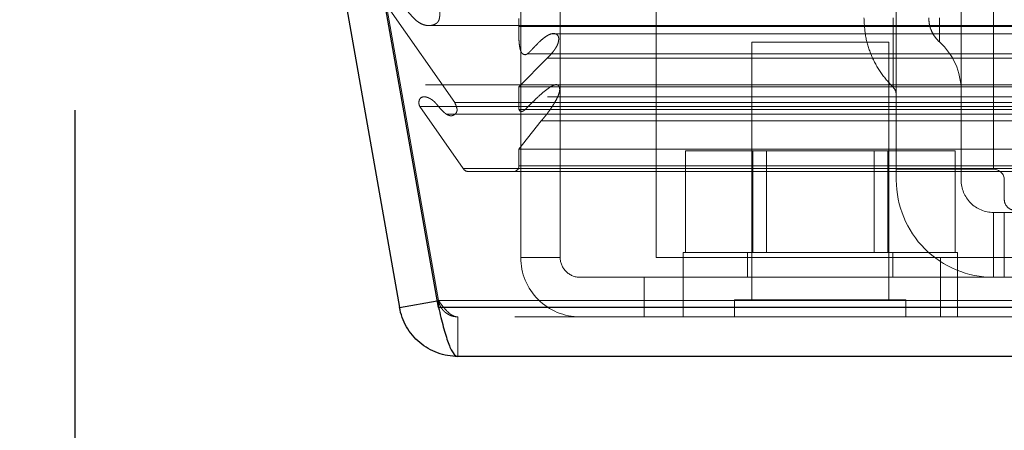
# Model space of a CAD drawing. Header units: inches. Extents: x 0.2 to 10.8, y 0.2 to 8.2.
# Tile 85 of 146: x 3.0161 to 3.1357, y 7.0962 to 7.146. Entities that reach past the tile are written whole.
import ezdxf

# ---------------------------------------------------------------- set-up
doc = ezdxf.new("R2010")
doc.units = ezdxf.units.IN
doc.header["$MEASUREMENT"] = 0
doc.linetypes.add('HIDDEN', pattern=[0.07500000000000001, 0.05, -0.025])
doc.layers.add('DIMENSIONS', color=140, linetype='Continuous')
doc.styles.add('SLDTEXTSTYLE0', font='TXT', dxfattribs={"width": 0.7})
doc.dimstyles.new('SLDDIMSTYLE1', dxfattribs={"dimtxt": 0.0849609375, "dimasz": 0.13, "dimexe": 0, "dimexo": 0.0625, "dimgap": 0.021240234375, "dimtad": 0, "dimtih": 1, "dimtoh": 1, "dimlfac": 15, "dimrnd": 1e-09, "dimzin": 12, "dimdsep": 46, "dimtxsty": 'SLDTEXTSTYLE0', "dimsah": 1, "dimcen": 0.09, "dimadec": 0, "dimazin": 3, "dimtfac": 1, "dimtmove": 0, "dimatfit": 0, "dimfxl": 0, "dimfrac": 2, "dimtolj": 1, "dimtzin": 12, "dimarcsym": 0})

# ---------------------------------------------------------------- blocks, each defined once
blk = doc.blocks.new('_D_2')
at = {"layer": 'DIMENSIONS'}
for p, q in [((2.841455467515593, 7.29063177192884), (2.841455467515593, 7.54063177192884)), ((3.033232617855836, 7.29063177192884), (2.716455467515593, 7.29063177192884)), ((2.995250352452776, 7.162587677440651), (2.716455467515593, 7.162587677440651)), ((2.841455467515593, 6.797025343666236), (2.841455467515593, 7.162587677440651)), ((2.306769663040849, 6.797025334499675), (2.278239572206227, 6.797025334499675)), ((2.278239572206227, 6.797025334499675), (2.278239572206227, 6.661994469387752)), ((2.55923881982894, 6.797025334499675), (2.587768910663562, 6.797025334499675)), ((2.587768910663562, 6.797025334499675), (2.587768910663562, 6.661994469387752)), ((2.712411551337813, 6.797025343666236), (2.841455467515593, 6.797025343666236)), ((2.278239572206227, 6.661994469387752), (2.306769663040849, 6.661994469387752)), ((2.587768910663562, 6.661994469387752), (2.55923881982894, 6.661994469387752))]:
    blk.add_line(p, q, dxfattribs=at)
for points in [[(2.841455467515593, 7.29063177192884), (2.861455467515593, 7.42063177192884), (2.821455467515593, 7.42063177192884)], [(2.841455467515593, 7.162587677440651), (2.821455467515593, 7.032587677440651), (2.861455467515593, 7.032587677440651)]]:
    blk.add_solid(points, dxfattribs=at)
at = {"layer": 'DIMENSIONS', "char_height": 0.08333333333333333, "attachment_point": 1, "style": 'SLDTEXTSTYLE0'}
for s, insert in [('1.92', (2.30676967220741, 6.923467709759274)), ('48.8', (2.306769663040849, 6.769416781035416))]:
    blk.add_mtext(s, dxfattribs=dict(at, insert=insert))
blk = doc.blocks.new('_D_3')
at = {"layer": 'DIMENSIONS'}
for p, q in [((3.022789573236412, 7.135048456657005), (3.022789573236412, 6.756096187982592)), ((3.130476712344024, 7.076589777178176), (3.130476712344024, 6.756096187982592)), ((3.022789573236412, 6.881096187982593), (2.772789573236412, 6.881096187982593)), ((3.130476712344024, 6.881096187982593), (3.351603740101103, 6.881096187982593)), ((3.46673024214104, 6.881096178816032), (3.438200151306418, 6.881096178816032)), ((3.438200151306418, 6.881096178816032), (3.438200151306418, 6.746065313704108)), ((3.71919939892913, 6.881096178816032), (3.747729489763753, 6.881096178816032)), ((3.747729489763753, 6.881096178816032), (3.747729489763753, 6.746065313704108)), ((3.438200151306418, 6.746065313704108), (3.46673024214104, 6.746065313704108)), ((3.747729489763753, 6.746065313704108), (3.71919939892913, 6.746065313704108))]:
    blk.add_line(p, q, dxfattribs=at)
for points in [[(3.022789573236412, 6.881096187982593), (2.892789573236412, 6.901096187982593), (2.892789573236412, 6.861096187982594)], [(3.130476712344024, 6.881096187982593), (3.260476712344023, 6.861096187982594), (3.260476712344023, 6.901096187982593)]]:
    blk.add_solid(points, dxfattribs=at)
at = {"layer": 'DIMENSIONS', "char_height": 0.08333333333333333, "attachment_point": 1, "style": 'SLDTEXTSTYLE0'}
for s, insert in [('1.62', (3.466730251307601, 7.007538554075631)), ('41.0', (3.46673024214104, 6.853487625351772))]:
    blk.add_mtext(s, dxfattribs=dict(at, insert=insert))

msp = doc.modelspace()

# ---------------------------------------------------------------- linework, layer by layer
at = {"color": 7, "linetype": 'HIDDEN', "lineweight": 18}
for p, q in [((3.122602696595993, 7.199818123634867), (3.122602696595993, 7.12790211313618)), ((3.130476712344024, 7.199818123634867), (3.130476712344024, 7.12790211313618)), ((3.134413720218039, 7.199818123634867), (3.134413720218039, 7.12790211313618)), ((3.134413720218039, 7.199818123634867), (3.134413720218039, 7.12790211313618)), ((3.134413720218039, 7.12790211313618), (3.134413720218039, 7.199818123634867)), ((3.134413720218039, 7.12790211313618), (3.134413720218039, 7.199818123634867)), ((3.134413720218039, 7.199818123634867), (3.134413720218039, 7.12790211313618)), ((3.134413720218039, 7.199818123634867), (3.134413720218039, 7.12790211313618)), ((3.134413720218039, 7.12790211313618), (3.134413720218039, 7.199818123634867)), ((3.134413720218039, 7.12790211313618), (3.134413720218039, 7.199818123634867)), ((3.134413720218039, 7.199818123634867), (3.134413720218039, 7.12790211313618)), ((3.134413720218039, 7.199818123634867), (3.134413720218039, 7.12790211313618)), ((3.134413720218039, 7.12790211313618), (3.134413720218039, 7.199818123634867)), ((3.134413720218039, 7.12790211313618), (3.134413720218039, 7.199818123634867)), ((3.059689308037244, 7.153178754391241), (3.066956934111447, 7.111961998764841)), ((3.066964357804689, 7.11196199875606), (3.059696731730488, 7.153178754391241)), ((3.0769622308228, 7.151312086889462), (3.0769622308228, 7.117178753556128)), ((3.0817622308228, 7.151312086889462), (3.0817622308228, 7.117178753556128)), ((3.093428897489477, 7.151312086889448), (3.093428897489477, 7.117178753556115)), ((3.061051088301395, 7.147254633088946), (3.068943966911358, 7.13598243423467)), ((3.076744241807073, 7.145235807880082), (3.076744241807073, 7.146174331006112)), ((3.06582848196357, 7.145334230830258), (4.979713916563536, 7.145334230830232)), ((3.076744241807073, 7.145235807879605), (4.96880235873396, 7.14523580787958)), ((4.964786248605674, 7.144347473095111), (3.080761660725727, 7.144347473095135)), ((3.121695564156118, 7.143312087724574), (3.105028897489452, 7.143312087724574)), ((3.105028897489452, 7.143312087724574), (3.105028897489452, 7.112062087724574)), ((3.121695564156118, 7.112062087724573), (3.121695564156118, 7.143312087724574)), ((3.076744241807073, 7.137899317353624), (3.080180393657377, 7.141359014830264)), ((3.077735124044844, 7.141899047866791), (3.077754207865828, 7.141899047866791)), ((3.077754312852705, 7.141899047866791), (4.967837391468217, 7.141899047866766)), ((3.080180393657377, 7.141359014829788), (4.965366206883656, 7.141359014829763)), ((3.080180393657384, 7.141359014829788), (4.965366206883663, 7.141359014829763)), ((3.081363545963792, 7.138153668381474), (3.065391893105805, 7.138153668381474)), ((3.076744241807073, 7.135143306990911), (3.076744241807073, 7.137899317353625)), ((3.076744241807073, 7.137899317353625), (4.96880235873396, 7.1378993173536)), ((4.964190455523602, 7.13815366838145), (3.081363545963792, 7.138153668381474)), ((3.065332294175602, 7.1366820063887), (3.065327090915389, 7.1366820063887)), ((4.980219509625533, 7.136682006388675), (3.065332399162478, 7.1366820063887)), ((3.064702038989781, 7.135514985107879), (4.980844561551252, 7.135514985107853)), ((3.064702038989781, 7.135514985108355), (3.069985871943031, 7.127968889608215)), ((3.068943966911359, 7.135982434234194), (4.976602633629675, 7.13598243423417)), ((3.076744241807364, 7.135143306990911), (4.96880235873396, 7.135143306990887)), ((3.077479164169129, 7.135137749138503), (4.968058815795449, 7.135137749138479)), ((3.067931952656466, 7.134580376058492), (4.977606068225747, 7.134580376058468)), ((3.076744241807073, 7.1303154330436), (3.079437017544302, 7.133762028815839)), ((3.079437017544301, 7.133762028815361), (4.966109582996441, 7.133762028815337)), ((3.076744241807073, 7.1303154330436), (4.96880235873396, 7.130315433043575)), ((3.076744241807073, 7.128289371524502), (3.076744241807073, 7.1303154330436)), ((3.096965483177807, 7.117778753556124), (3.096965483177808, 7.130112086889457)), ((3.1051638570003, 7.130112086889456), (3.096965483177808, 7.130112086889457)), ((3.1051638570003, 7.117778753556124), (3.1051638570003, 7.130112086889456)), ((3.121560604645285, 7.130112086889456), (3.1051638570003, 7.130112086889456)), ((3.106832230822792, 7.130112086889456), (3.106832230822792, 7.117778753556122)), ((3.119892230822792, 7.117778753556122), (3.119892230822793, 7.130112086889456)), ((3.121560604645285, 7.117778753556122), (3.121560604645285, 7.130112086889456)), ((3.129758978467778, 7.130112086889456), (3.121560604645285, 7.130112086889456)), ((3.129758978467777, 7.117778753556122), (3.129758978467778, 7.130112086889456)), ((3.069985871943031, 7.127968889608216), (4.975560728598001, 7.12796888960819)), ((3.070570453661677, 7.127622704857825), (4.974976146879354, 7.127622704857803)), ((3.076744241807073, 7.128289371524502), (4.96880235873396, 7.128289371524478)), ((3.07674424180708, 7.128289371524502), (4.968802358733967, 7.128289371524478)), ((3.122602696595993, 7.12790211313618), (3.134413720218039, 7.12790211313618)), ((3.122602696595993, 7.126589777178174), (3.122602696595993, 7.12790211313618)), ((3.130476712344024, 7.12790211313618), (3.130476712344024, 7.126589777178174)), ((3.135726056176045, 7.126589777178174), (3.135726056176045, 7.124227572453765)), ((3.134413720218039, 7.122652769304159), (3.134413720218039, 7.114778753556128)), ((3.134413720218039, 7.122652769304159), (3.135726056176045, 7.122652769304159)), ((3.134413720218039, 7.114778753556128), (3.134413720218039, 7.122652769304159)), ((3.134413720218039, 7.122652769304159), (3.134413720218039, 7.114778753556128)), ((3.134413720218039, 7.114778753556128), (3.134413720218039, 7.122652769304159)), ((3.134413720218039, 7.122652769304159), (3.134413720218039, 7.114778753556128)), ((3.134413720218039, 7.114778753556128), (3.134413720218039, 7.122652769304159)), ((3.135726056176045, 7.114778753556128), (3.135726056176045, 7.122652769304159)), ((3.135726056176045, 7.122652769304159), (3.138350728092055, 7.122652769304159)), ((3.0769622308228, 7.117178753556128), (3.0817622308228, 7.117178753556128)), ((3.093428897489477, 7.117178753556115), (3.127962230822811, 7.117178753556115)), ((3.130028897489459, 7.117778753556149), (3.096695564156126, 7.117778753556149)), ((3.096695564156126, 7.117778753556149), (3.096695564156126, 7.114778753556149)), ((3.104528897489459, 7.117778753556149), (3.104528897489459, 7.114778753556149)), ((3.122195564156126, 7.114778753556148), (3.122195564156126, 7.117778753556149)), ((3.127962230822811, 7.117178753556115), (4.917628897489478, 7.117178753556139)), ((3.127962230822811, 7.117178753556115), (3.127962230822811, 7.109978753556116)), ((3.127962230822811, 7.117178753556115), (4.917628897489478, 7.117178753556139)), ((4.917628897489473, 7.117178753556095), (3.127962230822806, 7.117178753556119)), ((4.917628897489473, 7.117178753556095), (3.127962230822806, 7.117178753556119)), ((3.130028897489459, 7.114778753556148), (3.130028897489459, 7.117778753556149)), ((3.0841622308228, 7.114778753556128), (3.0919622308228, 7.114778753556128)), ((3.0919622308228, 7.114778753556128), (3.0919622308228, 7.109978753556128)), ((3.0919622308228, 7.114778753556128), (3.127962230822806, 7.114778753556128)), ((3.096695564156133, 7.114778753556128), (3.096695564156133, 7.109978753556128)), ((3.127962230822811, 7.114778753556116), (4.917628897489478, 7.11477875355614)), ((3.130028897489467, 7.109978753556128), (3.130028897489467, 7.114778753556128)), ((3.123778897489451, 7.112062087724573), (3.102945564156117, 7.112062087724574)), ((3.102945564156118, 7.112062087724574), (3.102945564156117, 7.109978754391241)), ((3.123778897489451, 7.109978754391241), (3.123778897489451, 7.112062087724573)), ((3.066821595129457, 7.111938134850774), (3.066956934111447, 7.111961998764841)), ((3.066964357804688, 7.111128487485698), (3.066964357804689, 7.11196199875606)), ((4.97858224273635, 7.111961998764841), (3.066964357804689, 7.11196199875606)), ((3.066964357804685, 7.111961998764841), (4.978582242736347, 7.11196199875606)), ((3.066964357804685, 7.11112848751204), (4.978582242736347, 7.111128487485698)), ((4.976226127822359, 7.109978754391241), (3.069320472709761, 7.109978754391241)), ((3.069320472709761, 7.109978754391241), (3.069320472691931, 7.105178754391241))]:
    msp.add_line(p, q, dxfattribs=at)
at = {"color": 7, "linetype": 'Continuous', "lineweight": 25}
for p, q in [((3.054962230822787, 7.15234524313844), (3.062229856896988, 7.11112848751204)), ((3.066964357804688, 7.111128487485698), (3.059696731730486, 7.15234524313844)), ((3.062229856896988, 7.11112848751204), (3.066821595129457, 7.111938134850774)), ((4.978582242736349, 7.11112848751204), (3.066964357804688, 7.111128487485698)), ((4.976226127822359, 7.105178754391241), (3.069320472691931, 7.105178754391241))]:
    msp.add_line(p, q, dxfattribs=at)
at = {"color": 7, "linetype": 'HIDDEN', "lineweight": 18}
for centre, radius, start, end in [((3.122602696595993, 7.137471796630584), 0.007874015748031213, 0, 48.23660226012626), ((3.121290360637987, 7.136903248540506), 0.001312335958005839, 0, 45.52372756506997), ((3.070570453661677, 7.128289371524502), 0.0006666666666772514, 208.7326247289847, 270.0000000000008), ((3.076077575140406, 7.128289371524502), 0.000666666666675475, 270.0000000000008, 0), ((3.134413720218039, 7.126589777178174), 0.001312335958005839, 0, 90), ((3.134413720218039, 7.126589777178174), 0.01181102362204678, 180, 270.0000000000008), ((3.134413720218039, 7.126589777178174), 0.003937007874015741, 180, 270.0000000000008), ((3.13703839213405, 7.124227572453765), 0.001312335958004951, 180, 270.0000000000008), ((3.0841622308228, 7.117178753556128), 0.007200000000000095, 180, 270.0000000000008), ((3.0841622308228, 7.117178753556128), 0.002399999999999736, 180, 270.0000000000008)]:
    msp.add_arc(centre, radius, start, end, dxfattribs=at)
for points, knots in [([(3.06708878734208, 7.147229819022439), (3.067099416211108, 7.147144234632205), (3.067120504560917, 7.14697442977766), (3.067127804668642, 7.14671993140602), (3.067117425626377, 7.146476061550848), (3.067087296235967, 7.146250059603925), (3.067037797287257, 7.146047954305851), (3.06696692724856, 7.145874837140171), (3.066866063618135, 7.145714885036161), (3.066642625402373, 7.145541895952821), (3.066275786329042, 7.145368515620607), (3.065767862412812, 7.145307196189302), (3.065188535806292, 7.14539591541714), (3.064658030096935, 7.145643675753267), (3.064177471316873, 7.146005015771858), (3.063725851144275, 7.146477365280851), (3.063307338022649, 7.1469644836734), (3.06291472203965, 7.14737942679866), (3.062596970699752, 7.147674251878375), (3.062337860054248, 7.147880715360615), (3.061974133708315, 7.148094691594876), (3.061598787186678, 7.148209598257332), (3.061280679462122, 7.148009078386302), (3.061145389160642, 7.147828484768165), (3.061063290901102, 7.147627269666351), (3.061020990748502, 7.147427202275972), (3.061041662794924, 7.147308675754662), (3.061051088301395, 7.147254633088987)], [0, 0, 0, 0, 0.02322157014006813, 0.04607306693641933, 0.06793507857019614, 0.0884130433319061, 0.1073706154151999, 0.1249653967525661, 0.1417074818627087, 0.1651210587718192, 0.2142228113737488, 0.2883660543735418, 0.3612387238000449, 0.4313950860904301, 0.4999679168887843, 0.5667291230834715, 0.6421483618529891, 0.7038738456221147, 0.7517319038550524, 0.7863485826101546, 0.8174192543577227, 0.8972091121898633, 0.9230384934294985, 0.9465894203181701, 0.9676562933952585, 0.9852527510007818, 1, 1, 1, 1]), ([(3.118669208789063, 7.146274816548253), (3.118713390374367, 7.145491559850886), (3.118801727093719, 7.143925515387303), (3.11952557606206, 7.141674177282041), (3.120628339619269, 7.13958262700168), (3.12168262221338, 7.138420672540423), (3.122209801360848, 7.137839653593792)], [0, 0, 0, 0, 0.250029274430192, 0.4999088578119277, 0.7499364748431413, 1, 1, 1, 1]), ([(3.122209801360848, 7.146274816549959), (3.122209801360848, 7.144057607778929), (3.122209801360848, 7.140779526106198), (3.122209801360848, 7.138279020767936), (3.122209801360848, 7.137619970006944), (3.122209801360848, 7.138279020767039), (3.122209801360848, 7.140779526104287), (3.122209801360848, 7.144057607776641), (3.122209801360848, 7.146274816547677)], [3.14159265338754, 3.14159265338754, 3.14159265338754, 3.14159265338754, 3.92699081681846, 4.31968989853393, 4.71238898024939, 5.10508806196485, 5.49778714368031, 6.28318530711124, 6.28318530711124, 6.28318530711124, 6.28318530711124]), ([(3.122209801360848, 7.146274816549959), (3.122209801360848, 7.144057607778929), (3.122209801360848, 7.140779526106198), (3.122209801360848, 7.138279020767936), (3.122209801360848, 7.137619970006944), (3.122209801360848, 7.138279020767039), (3.122209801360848, 7.140779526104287), (3.122209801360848, 7.144057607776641), (3.122209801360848, 7.146274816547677)], [3.14159265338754, 3.14159265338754, 3.14159265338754, 3.14159265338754, 3.92699081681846, 4.31968989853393, 4.71238898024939, 5.10508806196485, 5.49778714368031, 6.28318530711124, 6.28318530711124, 6.28318530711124, 6.28318530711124]), ([(3.122209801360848, 7.146274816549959), (3.122209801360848, 7.144057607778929), (3.122209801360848, 7.140779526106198), (3.122209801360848, 7.138279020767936), (3.122209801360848, 7.137619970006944), (3.122209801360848, 7.138279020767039), (3.122209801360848, 7.140779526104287), (3.122209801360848, 7.144057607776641), (3.122209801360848, 7.146274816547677)], [3.14159265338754, 3.14159265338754, 3.14159265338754, 3.14159265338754, 3.92699081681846, 4.31968989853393, 4.71238898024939, 5.10508806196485, 5.49778714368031, 6.28318530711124, 6.28318530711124, 6.28318530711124, 6.28318530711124]), ([(3.122209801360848, 7.146274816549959), (3.122209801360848, 7.144057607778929), (3.122209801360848, 7.140779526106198), (3.122209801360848, 7.138279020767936), (3.122209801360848, 7.137619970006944), (3.122209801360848, 7.138279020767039), (3.122209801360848, 7.140779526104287), (3.122209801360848, 7.144057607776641), (3.122209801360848, 7.146274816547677)], [3.14159265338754, 3.14159265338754, 3.14159265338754, 3.14159265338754, 3.92699081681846, 4.31968989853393, 4.71238898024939, 5.10508806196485, 5.49778714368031, 6.28318530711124, 6.28318530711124, 6.28318530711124, 6.28318530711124]), ([(3.122209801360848, 7.146274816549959), (3.122209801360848, 7.144057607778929), (3.122209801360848, 7.140779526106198), (3.122209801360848, 7.138279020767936), (3.122209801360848, 7.137619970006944), (3.122209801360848, 7.138279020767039), (3.122209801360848, 7.140779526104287), (3.122209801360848, 7.144057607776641), (3.122209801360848, 7.146274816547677)], [3.14159265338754, 3.14159265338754, 3.14159265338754, 3.14159265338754, 3.92699081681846, 4.31968989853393, 4.71238898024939, 5.10508806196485, 5.49778714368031, 6.28318530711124, 6.28318530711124, 6.28318530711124, 6.28318530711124]), ([(3.122209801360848, 7.146274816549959), (3.122209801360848, 7.144057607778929), (3.122209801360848, 7.140779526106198), (3.122209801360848, 7.138279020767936), (3.122209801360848, 7.137619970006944), (3.122209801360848, 7.138279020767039), (3.122209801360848, 7.140779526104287), (3.122209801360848, 7.144057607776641), (3.122209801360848, 7.146274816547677)], [3.14159265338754, 3.14159265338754, 3.14159265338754, 3.14159265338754, 3.92699081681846, 4.31968989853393, 4.71238898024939, 5.10508806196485, 5.49778714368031, 6.28318530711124, 6.28318530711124, 6.28318530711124, 6.28318530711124]), ([(3.126539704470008, 7.146274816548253), (3.126557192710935, 7.145999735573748), (3.126592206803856, 7.145448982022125), (3.126863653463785, 7.144662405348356), (3.127266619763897, 7.143934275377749), (3.12765383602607, 7.143541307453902), (3.127847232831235, 7.143345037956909)], [0, 0, 0, 0, 0.2497858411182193, 0.5001088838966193, 0.7503272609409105, 0.9999999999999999, 0.9999999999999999, 0.9999999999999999, 0.9999999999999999]), ([(3.127847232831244, 7.146274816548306), (3.127847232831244, 7.145891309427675), (3.127847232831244, 7.145507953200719), (3.127847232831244, 7.144799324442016), (3.127847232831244, 7.144474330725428), (3.127847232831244, 7.143931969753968), (3.127847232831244, 7.14371481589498), (3.127847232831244, 7.143421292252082), (3.127847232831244, 7.143345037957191), (3.127847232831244, 7.143345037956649), (3.127847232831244, 7.143421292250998), (3.127847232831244, 7.143714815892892), (3.127847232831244, 7.14393196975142), (3.127847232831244, 7.144474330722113), (3.127847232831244, 7.144799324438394), (3.127847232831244, 7.145507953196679), (3.127847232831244, 7.145891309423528), (3.127847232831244, 7.146274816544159)], [0, 0, 0, 0, 0.125, 0.125, 0.25, 0.25, 0.375, 0.375, 0.5, 0.5, 0.625, 0.625, 0.75, 0.75, 0.875, 0.875, 1, 1, 1, 1]), ([(3.127847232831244, 7.146274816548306), (3.127847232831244, 7.145891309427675), (3.127847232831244, 7.145507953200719), (3.127847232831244, 7.144799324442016), (3.127847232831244, 7.144474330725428), (3.127847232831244, 7.143931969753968), (3.127847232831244, 7.14371481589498), (3.127847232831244, 7.143421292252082), (3.127847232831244, 7.143345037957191), (3.127847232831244, 7.143345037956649), (3.127847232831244, 7.143421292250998), (3.127847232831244, 7.143714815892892), (3.127847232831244, 7.14393196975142), (3.127847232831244, 7.144474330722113), (3.127847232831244, 7.144799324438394), (3.127847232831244, 7.145507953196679), (3.127847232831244, 7.145891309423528), (3.127847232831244, 7.146274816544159)], [0, 0, 0, 0, 0.125, 0.125, 0.25, 0.25, 0.375, 0.375, 0.5, 0.5, 0.625, 0.625, 0.75, 0.75, 0.875, 0.875, 1, 1, 1, 1]), ([(3.127847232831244, 7.146274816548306), (3.127847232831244, 7.145891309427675), (3.127847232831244, 7.145507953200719), (3.127847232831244, 7.144799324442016), (3.127847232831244, 7.144474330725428), (3.127847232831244, 7.143931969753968), (3.127847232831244, 7.14371481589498), (3.127847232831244, 7.143421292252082), (3.127847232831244, 7.143345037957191), (3.127847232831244, 7.143345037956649), (3.127847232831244, 7.143421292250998), (3.127847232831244, 7.143714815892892), (3.127847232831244, 7.14393196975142), (3.127847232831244, 7.144474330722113), (3.127847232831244, 7.144799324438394), (3.127847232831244, 7.145507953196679), (3.127847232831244, 7.145891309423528), (3.127847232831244, 7.146274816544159)], [0, 0, 0, 0, 0.125, 0.125, 0.25, 0.25, 0.375, 0.375, 0.5, 0.5, 0.625, 0.625, 0.75, 0.75, 0.875, 0.875, 1, 1, 1, 1]), ([(3.127847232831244, 7.146274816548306), (3.127847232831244, 7.145891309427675), (3.127847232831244, 7.145507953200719), (3.127847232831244, 7.144799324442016), (3.127847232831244, 7.144474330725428), (3.127847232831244, 7.143931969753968), (3.127847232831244, 7.14371481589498), (3.127847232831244, 7.143421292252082), (3.127847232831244, 7.143345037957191), (3.127847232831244, 7.143345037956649), (3.127847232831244, 7.143421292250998), (3.127847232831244, 7.143714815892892), (3.127847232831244, 7.14393196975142), (3.127847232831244, 7.144474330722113), (3.127847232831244, 7.144799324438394), (3.127847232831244, 7.145507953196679), (3.127847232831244, 7.145891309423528), (3.127847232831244, 7.146274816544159)], [0, 0, 0, 0, 0.125, 0.125, 0.25, 0.25, 0.375, 0.375, 0.5, 0.5, 0.625, 0.625, 0.75, 0.75, 0.875, 0.875, 1, 1, 1, 1]), ([(3.127847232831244, 7.146274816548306), (3.127847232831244, 7.145891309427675), (3.127847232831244, 7.145507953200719), (3.127847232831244, 7.144799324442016), (3.127847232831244, 7.144474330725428), (3.127847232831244, 7.143931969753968), (3.127847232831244, 7.14371481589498), (3.127847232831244, 7.143421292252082), (3.127847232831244, 7.143345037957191), (3.127847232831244, 7.143345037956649), (3.127847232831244, 7.143421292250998), (3.127847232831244, 7.143714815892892), (3.127847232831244, 7.14393196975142), (3.127847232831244, 7.144474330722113), (3.127847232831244, 7.144799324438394), (3.127847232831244, 7.145507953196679), (3.127847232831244, 7.145891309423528), (3.127847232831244, 7.146274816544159)], [0, 0, 0, 0, 0.125, 0.125, 0.25, 0.25, 0.375, 0.375, 0.5, 0.5, 0.625, 0.625, 0.75, 0.75, 0.875, 0.875, 1, 1, 1, 1]), ([(3.127847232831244, 7.146274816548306), (3.127847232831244, 7.145891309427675), (3.127847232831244, 7.145507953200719), (3.127847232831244, 7.144799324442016), (3.127847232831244, 7.144474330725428), (3.127847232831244, 7.143931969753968), (3.127847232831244, 7.14371481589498), (3.127847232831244, 7.143421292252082), (3.127847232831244, 7.143345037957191), (3.127847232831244, 7.143345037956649), (3.127847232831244, 7.143421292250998), (3.127847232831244, 7.143714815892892), (3.127847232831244, 7.14393196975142), (3.127847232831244, 7.144474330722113), (3.127847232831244, 7.144799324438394), (3.127847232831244, 7.145507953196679), (3.127847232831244, 7.145891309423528), (3.127847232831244, 7.146274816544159)], [0, 0, 0, 0, 0.125, 0.125, 0.25, 0.25, 0.375, 0.375, 0.5, 0.5, 0.625, 0.625, 0.75, 0.75, 0.875, 0.875, 1, 1, 1, 1]), ([(3.080180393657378, 7.141359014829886), (3.080318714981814, 7.141502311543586), (3.080576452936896, 7.141769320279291), (3.080914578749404, 7.142180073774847), (3.081180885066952, 7.142549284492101), (3.081379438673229, 7.14287854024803), (3.081505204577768, 7.143198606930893), (3.081567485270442, 7.14349839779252), (3.081585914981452, 7.143768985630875), (3.081547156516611, 7.144017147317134), (3.081415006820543, 7.144215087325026), (3.081229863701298, 7.144319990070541), (3.081033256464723, 7.144366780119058), (3.080803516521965, 7.144366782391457), (3.080511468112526, 7.144286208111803), (3.080150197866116, 7.144093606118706), (3.079720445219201, 7.143798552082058), (3.0793061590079, 7.143430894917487), (3.078920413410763, 7.143055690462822), (3.07858895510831, 7.142706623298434), (3.07826379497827, 7.142356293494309), (3.078006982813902, 7.142092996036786), (3.077807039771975, 7.14193084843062), (3.077665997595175, 7.141840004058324), (3.077510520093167, 7.141784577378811), (3.077344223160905, 7.141815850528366), (3.077194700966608, 7.141898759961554), (3.077074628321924, 7.142010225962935), (3.076994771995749, 7.142150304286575), (3.076924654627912, 7.142341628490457), (3.076865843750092, 7.142583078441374), (3.07679685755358, 7.142966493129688), (3.076742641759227, 7.143537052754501), (3.076721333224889, 7.144332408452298), (3.076736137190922, 7.144916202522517), (3.076744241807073, 7.145235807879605)], [0, 0, 0, 0, 0.05219962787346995, 0.09726501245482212, 0.1350835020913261, 0.1658552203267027, 0.1902793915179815, 0.2131614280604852, 0.2326046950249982, 0.2481648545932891, 0.2663591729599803, 0.2887028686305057, 0.3079429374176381, 0.3270239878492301, 0.3572809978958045, 0.3963453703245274, 0.4447609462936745, 0.5032692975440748, 0.5447461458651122, 0.5863842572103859, 0.6277933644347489, 0.6681887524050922, 0.6841999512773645, 0.7004266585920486, 0.7165372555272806, 0.7330177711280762, 0.7507448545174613, 0.7613872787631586, 0.7740462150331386, 0.7894688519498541, 0.8079729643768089, 0.8290578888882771, 0.8744776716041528, 0.9312812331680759, 0.9999999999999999, 0.9999999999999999, 0.9999999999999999, 0.9999999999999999]), ([(3.079437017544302, 7.133762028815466), (3.079517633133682, 7.133848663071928), (3.079678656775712, 7.13402170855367), (3.079910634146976, 7.134300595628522), (3.080135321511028, 7.134587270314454), (3.08035221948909, 7.13487898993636), (3.080561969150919, 7.13517172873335), (3.080764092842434, 7.13546845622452), (3.080958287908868, 7.135772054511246), (3.08116816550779, 7.136121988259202), (3.081374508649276, 7.136502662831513), (3.081548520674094, 7.136899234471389), (3.081657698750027, 7.13724249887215), (3.081707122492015, 7.137522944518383), (3.081687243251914, 7.137749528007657), (3.081627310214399, 7.137942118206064), (3.081519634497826, 7.138091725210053), (3.08135232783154, 7.138175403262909), (3.081150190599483, 7.13815323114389), (3.080958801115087, 7.138085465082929), (3.080533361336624, 7.137895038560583), (3.079781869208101, 7.137339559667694), (3.078908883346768, 7.136542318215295), (3.078196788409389, 7.13584308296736), (3.077774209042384, 7.135420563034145), (3.07749969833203, 7.135128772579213), (3.077275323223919, 7.134962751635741), (3.077106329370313, 7.134883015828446), (3.076967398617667, 7.134886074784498), (3.076864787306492, 7.134962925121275), (3.07679115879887, 7.135050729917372), (3.076758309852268, 7.135115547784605), (3.076744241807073, 7.135143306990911)], [0, 0, 0, 0, 0.03196267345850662, 0.06384306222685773, 0.09557510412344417, 0.1270600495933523, 0.1582197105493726, 0.1891082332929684, 0.2198099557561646, 0.2503837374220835, 0.2921714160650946, 0.3271640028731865, 0.3551312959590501, 0.3760526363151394, 0.3905024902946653, 0.4055568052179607, 0.42107129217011, 0.4381167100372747, 0.4626969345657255, 0.4836345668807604, 0.5007231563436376, 0.6025883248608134, 0.7504184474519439, 0.8305027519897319, 0.8762067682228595, 0.9146621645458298, 0.9387349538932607, 0.9563171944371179, 0.9703950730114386, 0.9824137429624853, 0.9924684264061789, 1, 1, 1, 1]), ([(3.081078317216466, 7.13812572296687), (3.081175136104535, 7.138155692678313), (3.081290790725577, 7.138191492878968), (3.081401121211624, 7.138135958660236), (3.08141908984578, 7.138126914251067)], [0, 0, 0, 0, 0.8371380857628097, 1, 1, 1, 1]), ([(3.068943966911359, 7.135982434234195), (3.068984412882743, 7.13588919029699), (3.069057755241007, 7.135720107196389), (3.069146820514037, 7.135483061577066), (3.069200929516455, 7.135293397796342), (3.069242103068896, 7.135104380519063), (3.069201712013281, 7.134868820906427), (3.069055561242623, 7.134623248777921), (3.068835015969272, 7.134453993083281), (3.068569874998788, 7.134372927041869), (3.068324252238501, 7.134394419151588), (3.068115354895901, 7.13447184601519), (3.067940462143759, 7.134570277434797), (3.067798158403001, 7.134669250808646), (3.067687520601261, 7.134755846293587), (3.06751569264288, 7.134906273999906), (3.067283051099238, 7.135149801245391), (3.066979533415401, 7.135497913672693), (3.066710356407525, 7.135833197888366), (3.066422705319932, 7.136139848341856), (3.066084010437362, 7.136404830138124), (3.065687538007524, 7.136610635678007), (3.065264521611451, 7.136715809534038), (3.064929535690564, 7.136664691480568), (3.064727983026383, 7.13647818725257), (3.064650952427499, 7.136340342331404), (3.064602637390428, 7.136181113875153), (3.064583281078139, 7.136008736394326), (3.064592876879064, 7.135833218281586), (3.06462955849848, 7.135660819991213), (3.064677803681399, 7.135563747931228), (3.064702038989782, 7.13551498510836)], [0, 0, 0, 0, 0.03507791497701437, 0.06360823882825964, 0.08573389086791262, 0.09992118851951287, 0.1256758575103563, 0.1579680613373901, 0.1991624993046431, 0.2415502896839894, 0.2782194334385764, 0.3106995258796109, 0.3390023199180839, 0.3627118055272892, 0.3814729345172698, 0.3951231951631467, 0.4533442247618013, 0.5116861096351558, 0.5693972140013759, 0.6175998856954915, 0.6755400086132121, 0.7425291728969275, 0.8061651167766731, 0.8706370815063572, 0.8890105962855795, 0.9071321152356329, 0.9254109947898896, 0.9439119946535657, 0.962529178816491, 0.9811770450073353, 0.9999999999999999, 0.9999999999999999, 0.9999999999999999, 0.9999999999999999]), ([(3.066956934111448, 7.111961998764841), (3.066973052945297, 7.111883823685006), (3.067005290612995, 7.111727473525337), (3.067082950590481, 7.111500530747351), (3.06718116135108, 7.111282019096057), (3.067301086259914, 7.111074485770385), (3.067440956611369, 7.110879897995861), (3.067599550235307, 7.110700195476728), (3.067819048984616, 7.11049655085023), (3.068114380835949, 7.110289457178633), (3.068495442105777, 7.110112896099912), (3.06890159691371, 7.109999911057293), (3.069180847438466, 7.109985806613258), (3.069320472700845, 7.109978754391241)], [0, 0, 0, 0, 0.07144899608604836, 0.1428979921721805, 0.2143469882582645, 0.2857959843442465, 0.3572449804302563, 0.4286939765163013, 0.500142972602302, 0.6251072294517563, 0.7500714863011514, 0.8750357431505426, 1, 1, 1, 1]), ([(3.069320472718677, 7.109978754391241), (3.06926437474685, 7.109981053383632), (3.069152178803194, 7.109985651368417), (3.068983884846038, 7.110022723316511), (3.068815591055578, 7.110081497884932), (3.068647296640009, 7.110163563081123), (3.06847900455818, 7.11026751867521), (3.068310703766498, 7.110392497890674), (3.068100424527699, 7.110573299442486), (3.067847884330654, 7.110828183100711), (3.067553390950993, 7.111172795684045), (3.067258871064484, 7.111553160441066), (3.067062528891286, 7.111825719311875), (3.066964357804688, 7.111961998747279)], [0, 0, 0, 0, 0.07144899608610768, 0.1428979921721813, 0.2143469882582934, 0.2857959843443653, 0.3572449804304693, 0.4286939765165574, 0.500142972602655, 0.6251072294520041, 0.7500714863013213, 0.8750357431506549, 1, 1, 1, 1])]:
    msp.add_open_spline(points, degree=3, knots=knots, dxfattribs=at)
at = {"color": 7, "linetype": 'Continuous', "lineweight": 25}
for points in [[(3.069320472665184, 7.105178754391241), (3.068482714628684, 7.105178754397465), (3.067645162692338, 7.105326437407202), (3.066070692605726, 7.105899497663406), (3.065334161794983, 7.106324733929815), (3.064050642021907, 7.107401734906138), (3.063503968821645, 7.108053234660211), (3.06266621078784, 7.109504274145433), (3.062375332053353, 7.110303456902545), (3.062229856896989, 7.111128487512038)], [(3.066964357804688, 7.111128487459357), (3.067160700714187, 7.110303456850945), (3.067357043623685, 7.109504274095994), (3.067749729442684, 7.108053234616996), (3.067946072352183, 7.107401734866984), (3.068338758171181, 7.106324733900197), (3.068535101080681, 7.105899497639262), (3.068927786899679, 7.105326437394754), (3.069124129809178, 7.105178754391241), (3.069320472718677, 7.105178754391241)]]:
    msp.add_open_spline(points, degree=3, knots=[0, 0, 0, 0, 0.25, 0.25, 0.5, 0.5, 0.75, 0.75, 1, 1, 1, 1], dxfattribs=at)

# ---------------------------------------------------------------- dimensions: what is measured, and where the dimension line sits
at = {"layer": 'DIMENSIONS'}
dim = msp.add_linear_dim(base=(2.841455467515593, 7.162587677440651), p1=(3.083232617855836, 7.29063177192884), p2=(3.045250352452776, 7.162587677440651), angle=90.0000000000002, dimstyle='SLDDIMSTYLE1', dxfattribs=at)
dim.commit()
dim.dimension.update_dxf_attribs({"geometry": '_D_2', "text_midpoint": (2.841455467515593, 6.797025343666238), "dimtype": 160})
dim = msp.add_linear_dim(base=(3.130476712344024, 6.881096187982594), p1=(3.022789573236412, 7.185048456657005), p2=(3.130476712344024, 7.126589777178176), dimstyle='SLDDIMSTYLE1', dxfattribs=at)
dim.commit()
dim.dimension.update_dxf_attribs({"geometry": '_D_3', "text_midpoint": (3.592964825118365, 6.881096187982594), "dimtype": 160})

doc.saveas('drawing.dxf')
